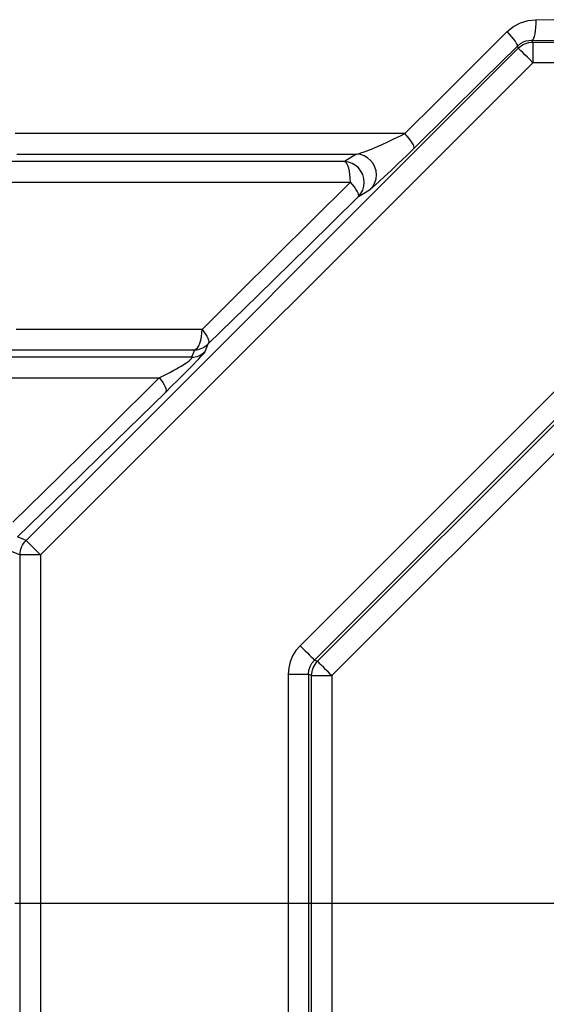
# Model space of a CAD drawing. Header units: millimetres. Extents: x 196 to 1773810, y -221320 to 153872.
# Tile 85 of 256: x 1114896 to 1115152, y -197593 to -197114. Entities that reach past the tile are written whole.
import ezdxf

# ---------------------------------------------------------------- set-up
doc = ezdxf.new("R2010")
doc.units = ezdxf.units.MM
doc.linetypes.add('CENTER', pattern=[50.8, 31.75, -6.35, 6.35, -6.35])
doc.layers.add('00_Основной', color=163, linetype='Continuous', lineweight=40)

msp = doc.modelspace()

# ---------------------------------------------------------------- linework, layer by layer
at = {"color": 252, "linetype": 'CENTER', "lineweight": 25, "ltscale": 10}
msp.add_line((1114893.25, -197543.75, 0.2), (1115736.03, -197543.75, 0.2), dxfattribs=at)
at = {"layer": '00_Основной', "color": 252, "lineweight": 25, "ltscale": 10}
for p, q in [((1115137.76, -197126.72, 0.2), (1115138.2, -197127.78, 0.2)), ((1115145.26, -197124.84, 0.2), (1115144.86, -197123.9, 0.2)), ((1115145.26, -197124.84, 0.2), (1115484.02, -197124.84, 0.2)), ((1114898.66, -197367.32, 0.2), (1115138.2, -197127.78, 0.2)), ((1115145.26, -197134.84, 0.2), (1114905.72, -197374.37, 0.2)), ((1115484.02, -197134.84, 0.2), (1115145.26, -197134.84, 0.2)), ((1115032.02, -197418.52, 0.2), (1115189.41, -197261.13, 0.2)), ((1115196.38, -197268.1, 0.2), (1115038.99, -197425.5, 0.2)), ((1115040.48, -197426.12, 0.2), (1115197, -197269.6, 0.2)), ((1115203.96, -197276.55, 0.2), (1115047.44, -197433.07, 0.2)), ((1114898.66, -197367.32, 0.2), (1114894.42, -197365.55, 0.2)), ((1114891.37, -197372.58, 0.2), (1114895.73, -197374.37, 0.2)), ((1114895.73, -197713.14, 0.2), (1114895.73, -197374.37, 0.2)), ((1114905.72, -197374.37, 0.2), (1114905.72, -197713.14, 0.2)), ((1115038.99, -197425.5, 0.2), (1115040.48, -197426.12, 0.2)), ((1115026.24, -197432.45, 0.2), (1115026.24, -197655.06, 0.2)), ((1115037.59, -197433.07, 0.2), (1115036.09, -197432.45, 0.2)), ((1115036.09, -197432.45, 0.2), (1115036.09, -197655.06, 0.2)), ((1115037.59, -197654.44, 0.2), (1115037.59, -197433.07, 0.2)), ((1115047.44, -197433.07, 0.2), (1115047.44, -197654.44, 0.2))]:
    msp.add_line(p, q, dxfattribs=at)
at = {"layer": '00_Основной', "color": 252, "lineweight": 25, "ltscale": 10, "elevation": 0.2}
for points in [[(1115132.78, -197119.65), (1115135.79, -197117.2), (1115139.23, -197115.38), (1115142.94, -197114.26), (1115146.8, -197113.91)], [(1115146.8, -197113.91), (1115146.75, -197115.81), (1115146.63, -197117.65), (1115146.46, -197119.36), (1115146.22, -197120.85), (1115145.92, -197122.09), (1115145.6, -197123.04), (1115145.24, -197123.64), (1115144.86, -197123.9)], [(1115482.48, -197113.91), (1115451.37, -197114.09), (1115420.1, -197114.25), (1115388.73, -197114.38), (1115357.3, -197114.44), (1115325.86, -197114.47), (1115294.42, -197114.47), (1115264.78, -197114.43), (1115235.16, -197114.35), (1115205.6, -197114.23), (1115176.13, -197114.09), (1115146.8, -197113.91)], [(1115132.78, -197119.65), (1115115.76, -197136.68), (1115099.18, -197153.24), (1115083.06, -197169.34)], [(1115137.76, -197126.72), (1115137.79, -197126.38), (1115137.62, -197125.86), (1115137.23, -197125.14), (1115136.65, -197124.25), (1115135.89, -197123.22), (1115134.97, -197122.09), (1115133.93, -197120.89), (1115132.78, -197119.65)], [(1115087.46, -197176.41), (1115104.15, -197159.94), (1115120.92, -197143.39), (1115137.76, -197126.72)], [(1115137.76, -197126.72), (1115139.22, -197125.55), (1115141.05, -197124.59), (1115142.06, -197124.25), (1115143.32, -197124), (1115144.86, -197123.9)], [(1115138.2, -197127.78), (1115138.92, -197127.11), (1115139.71, -197126.54), (1115140.56, -197126.03), (1115141.43, -197125.61), (1115142.36, -197125.28), (1115143.31, -197125.04), (1115144.28, -197124.9), (1115145.26, -197124.84)], [(1115144.86, -197123.9), (1115168.88, -197124.06), (1115193, -197124.18), (1115217.21, -197124.28), (1115241.51, -197124.36), (1115265.85, -197124.42), (1115290.24, -197124.46), (1115314.65, -197124.48), (1115339.04, -197124.46), (1115363.43, -197124.42), (1115387.77, -197124.36), (1115412.07, -197124.28), (1115436.28, -197124.18), (1115460.4, -197124.06), (1115484.42, -197123.9)], [(1115145.26, -197124.84), (1115145.26, -197125.1), (1115145.26, -197125.7), (1115145.26, -197126.65), (1115145.26, -197127.89), (1115145.26, -197129.39), (1115145.26, -197131.1), (1115145.26, -197132.93), (1115145.26, -197134.84)], [(1115145.26, -197134.84), (1115143.92, -197133.5), (1115142.62, -197132.19), (1115141.4, -197130.98), (1115140.35, -197129.92), (1115139.47, -197129.05), (1115138.81, -197128.39), (1115138.37, -197127.95), (1115138.2, -197127.78)], [(1115083.06, -197169.34), (1115061.14, -197169.34), (1115039.41, -197169.34), (1115017.85, -197169.34), (1114996.51, -197169.34), (1114975.37, -197169.34), (1114954.49, -197169.34), (1114933.84, -197169.34), (1114913.46, -197169.34), (1114893.34, -197169.34)], [(1115059.49, -197179.3), (1115060.06, -197179.19), (1115060.74, -197179), (1115061.56, -197178.76), (1115062.71, -197178.38), (1115064.16, -197177.85), (1115065.36, -197177.4), (1115066.73, -197176.84), (1115068.28, -197176.2), (1115070.03, -197175.45), (1115072.02, -197174.57), (1115074.74, -197173.33), (1115078.03, -197171.79), (1115080.87, -197170.42), (1115083.06, -197169.34)], [(1115087.46, -197176.41), (1115087.56, -197176.04), (1115087.44, -197175.48), (1115087.12, -197174.76), (1115086.62, -197173.87), (1115085.95, -197172.85), (1115085.1, -197171.74), (1115084.14, -197170.55), (1115083.06, -197169.34)], [(1114894.11, -197179.3), (1114913.92, -197179.3), (1114934, -197179.3), (1114954.35, -197179.3), (1114974.94, -197179.3), (1114995.76, -197179.3), (1115016.8, -197179.3), (1115038.06, -197179.3), (1115059.49, -197179.3)], [(1115059.49, -197179.3), (1115056.17, -197181.36), (1115053.59, -197182.96)], [(1115066.29, -197196.33), (1115067.5, -197194.85), (1115068.4, -197193.16), (1115068.96, -197191.32), (1115069.14, -197189.4), (1115068.97, -197187.48), (1115068.42, -197185.64), (1115067.53, -197183.91), (1115066.35, -197182.39), (1115064.88, -197181.14), (1115063.22, -197180.18), (1115061.4, -197179.55), (1115059.49, -197179.3)], [(1115087.46, -197176.41), (1115083.55, -197180.24), (1115079.8, -197183.9), (1115076.26, -197187.3), (1115073, -197190.38), (1115070.72, -197192.49), (1115068.76, -197194.27), (1115067.24, -197195.61), (1115066.29, -197196.33)], [(1115053.59, -197182.96), (1115037.44, -197182.96), (1115021.4, -197182.96), (1115005.5, -197182.96), (1114989.74, -197182.96), (1114974.1, -197182.96), (1114958.62, -197182.96), (1114943.3, -197182.96), (1114928.14, -197182.96), (1114913.14, -197182.96), (1114898.33, -197182.96), (1114883.69, -197182.96)], [(1115060.38, -197199.99), (1115061.59, -197198.5), (1115062.48, -197196.81), (1115063.05, -197194.98), (1115063.23, -197193.06), (1115063.06, -197191.14), (1115062.51, -197189.29), (1115061.64, -197187.57), (1115060.44, -197186.06), (1115058.98, -197184.79), (1115057.32, -197183.83), (1115055.5, -197183.22), (1115053.59, -197182.96)], [(1115056.5, -197192.92), (1115056.44, -197191.07), (1115056.29, -197189.29), (1115056.02, -197187.64), (1115055.66, -197186.16), (1115055.23, -197184.92), (1115054.72, -197183.96), (1115054.17, -197183.29), (1115053.59, -197182.96)], [(1114888.49, -197192.92), (1114902.97, -197192.92), (1114917.62, -197192.92), (1114932.45, -197192.92), (1114947.45, -197192.92), (1114962.59, -197192.92), (1114977.9, -197192.92), (1114993.35, -197192.92), (1115008.94, -197192.92), (1115024.68, -197192.92), (1115040.52, -197192.92), (1115056.5, -197192.92)], [(1115056.5, -197192.92), (1115038.03, -197211.29), (1115020.06, -197229.14), (1115001.94, -197247.12), (1114984.31, -197264.59)], [(1115060.38, -197199.99), (1115060.52, -197199.58), (1115060.46, -197199), (1115060.21, -197198.26), (1115059.77, -197197.38), (1115059.18, -197196.38), (1115058.42, -197195.27), (1115057.52, -197194.12), (1115056.5, -197192.92)], [(1115060.38, -197199.99), (1115063.7, -197197.94), (1115066.29, -197196.33)], [(1114987.3, -197271.66), (1115011.36, -197248.12), (1115035.73, -197224.22), (1115060.38, -197199.99)], [(1114984.31, -197264.59), (1114968.83, -197264.59), (1114953.49, -197264.59), (1114938.3, -197264.59), (1114923.3, -197264.59), (1114908.47, -197264.59), (1114893.81, -197264.59)], [(1114980.6, -197274.55), (1114981.33, -197274.22), (1114982.04, -197273.56), (1114982.68, -197272.59), (1114983.23, -197271.35), (1114983.7, -197269.88), (1114984.04, -197268.21), (1114984.24, -197266.44), (1114984.31, -197264.59)], [(1114984.31, -197264.59), (1114985.21, -197265.74), (1114985.97, -197266.87), (1114986.61, -197267.94), (1114987.08, -197268.95), (1114987.41, -197269.82), (1114987.55, -197270.58), (1114987.51, -197271.2), (1114987.3, -197271.66)], [(1114889.07, -197274.55), (1114903.89, -197274.55), (1114918.89, -197274.55), (1114934.07, -197274.55), (1114949.42, -197274.55), (1114964.93, -197274.55), (1114980.6, -197274.55)], [(1114966.51, -197295.24), (1114969.5, -197292.29), (1114972.55, -197289.27), (1114974.72, -197287.11), (1114976.74, -197285.06), (1114978.63, -197283.14), (1114980.07, -197281.68), (1114981.43, -197280.28), (1114982.66, -197278.98), (1114983.73, -197277.84), (1114984.6, -197276.88), (1114985.25, -197276.13), (1114985.68, -197275.61), (1114985.86, -197275.31)], [(1114980.6, -197274.55), (1114979.78, -197276.6), (1114979.14, -197278.2)], [(1114979.14, -197278.2), (1114980.07, -197278.13), (1114980.99, -197277.98), (1114981.91, -197277.72), (1114982.78, -197277.4), (1114983.62, -197276.99), (1114984.42, -197276.5), (1114985.17, -197275.93), (1114985.86, -197275.31)], [(1114980.6, -197274.55), (1114981.53, -197274.48), (1114982.44, -197274.32), (1114983.35, -197274.07), (1114984.22, -197273.74), (1114985.05, -197273.34), (1114985.86, -197272.84), (1114986.61, -197272.29), (1114987.3, -197271.66)], [(1114985.86, -197275.31), (1114986.68, -197273.26), (1114987.3, -197271.66)], [(1114979.14, -197278.2), (1114958.46, -197278.2), (1114938.02, -197278.2), (1114917.84, -197278.2), (1114897.95, -197278.2), (1114878.33, -197278.2)], [(1114963.48, -197288.17), (1114965.42, -197287.19), (1114967.24, -197286.25), (1114968.94, -197285.36), (1114970.49, -197284.53), (1114971.92, -197283.74), (1114973.19, -197283.02), (1114974.09, -197282.48), (1114974.91, -197282), (1114975.64, -197281.55), (1114976.84, -197280.76), (1114977.86, -197280.05), (1114978.72, -197279.33), (1114979.23, -197278.8), (1114979.37, -197278.42), (1114979.14, -197278.2)], [(1114882.1, -197288.17), (1114902.04, -197288.17), (1114922.24, -197288.17), (1114942.74, -197288.17), (1114963.48, -197288.17)], [(1114963.48, -197288.17), (1114938.92, -197312.44), (1114915.18, -197335.88), (1114892.2, -197358.48)], [(1114963.48, -197288.17), (1114964.38, -197289.32), (1114965.16, -197290.45), (1114965.79, -197291.52), (1114966.29, -197292.53), (1114966.6, -197293.4), (1114966.75, -197294.16), (1114966.72, -197294.78), (1114966.51, -197295.24)], [(1114894.42, -197365.55), (1114918.08, -197342.52), (1114942.11, -197319.07), (1114966.51, -197295.24)], [(1114895.73, -197374.37), (1114895.79, -197373.4), (1114895.93, -197372.42), (1114896.17, -197371.48), (1114896.49, -197370.55), (1114896.92, -197369.67), (1114897.42, -197368.82), (1114898, -197368.04), (1114898.66, -197367.32)], [(1114905.72, -197374.37), (1114904.38, -197373.03), (1114903.08, -197371.73), (1114901.87, -197370.52), (1114900.81, -197369.46), (1114899.94, -197368.59), (1114899.27, -197367.92), (1114898.84, -197367.48), (1114898.66, -197367.32)], [(1114905.72, -197374.37), (1114903.82, -197374.37), (1114901.98, -197374.37), (1114900.28, -197374.37), (1114898.78, -197374.37), (1114897.54, -197374.37), (1114896.59, -197374.37), (1114895.98, -197374.37), (1114895.73, -197374.37)], [(1115032.02, -197418.52), (1115030.01, -197420.88), (1115028.39, -197423.52), (1115027.22, -197426.37), (1115026.5, -197429.37), (1115026.24, -197432.45)], [(1115032.02, -197418.52), (1115033.24, -197419.75), (1115034.44, -197420.95), (1115035.56, -197422.07), (1115036.56, -197423.08), (1115037.44, -197423.94), (1115038.14, -197424.65), (1115038.66, -197425.17), (1115038.99, -197425.5)], [(1115036.09, -197432.45), (1115036.26, -197430.53), (1115036.83, -197428.68), (1115037.74, -197426.98), (1115038.99, -197425.5)], [(1115037.59, -197433.07), (1115037.66, -197432.12), (1115037.8, -197431.17), (1115038.04, -197430.22), (1115038.36, -197429.32), (1115038.78, -197428.44), (1115039.27, -197427.61), (1115039.85, -197426.84), (1115040.48, -197426.12)], [(1115040.48, -197426.12), (1115040.79, -197426.43), (1115041.32, -197426.95), (1115042.02, -197427.66), (1115042.9, -197428.53), (1115043.91, -197429.55), (1115045.03, -197430.66), (1115046.21, -197431.85), (1115047.44, -197433.07)], [(1115026.24, -197432.45), (1115027.98, -197432.45), (1115029.67, -197432.45), (1115031.25, -197432.45), (1115032.68, -197432.45), (1115033.91, -197432.45), (1115034.91, -197432.45), (1115035.64, -197432.45), (1115036.09, -197432.45)], [(1115037.59, -197433.07), (1115038.04, -197433.07), (1115038.79, -197433.07), (1115039.78, -197433.07), (1115041.02, -197433.07), (1115042.44, -197433.07), (1115044.02, -197433.07), (1115045.7, -197433.07), (1115047.44, -197433.07)]]:
    msp.add_lwpolyline(points, dxfattribs=at)

doc.saveas('drawing.dxf')
